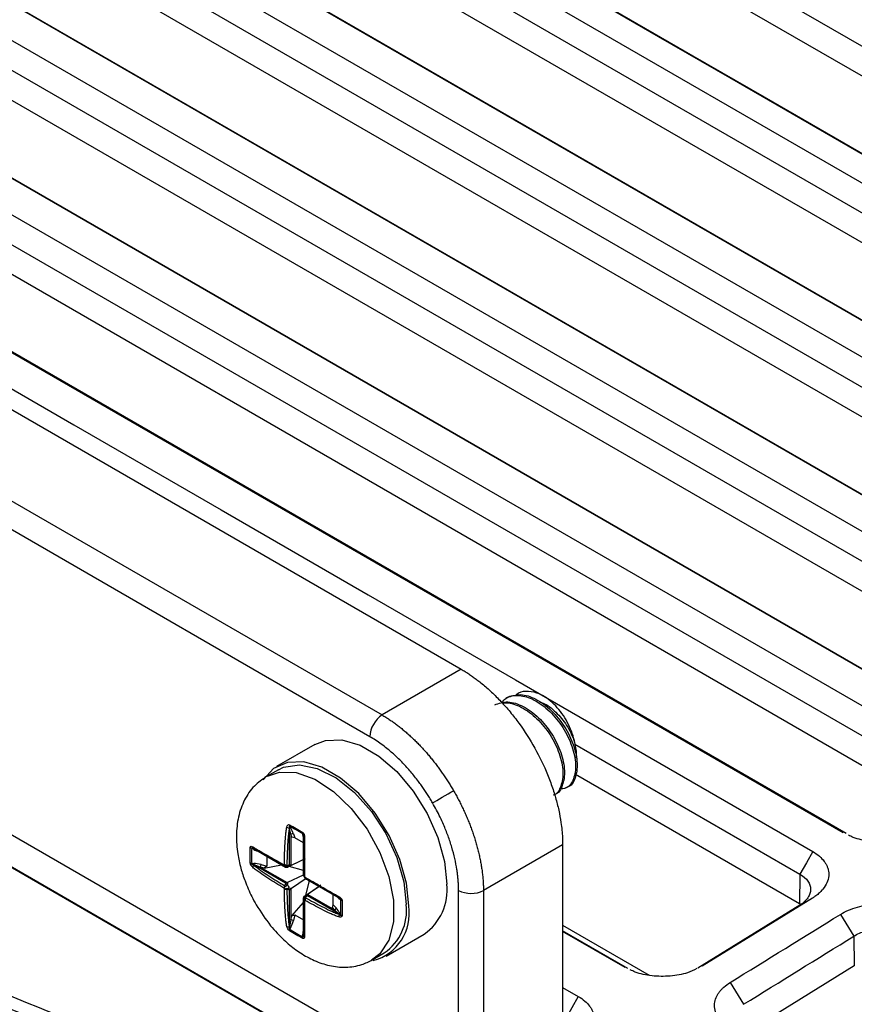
# Model space of a CAD drawing. Header units: millimetres. Extents: x -1111 to 1147, y -743 to 1146.
# Tile 199 of 203: x 942 to 988, y 1015 to 1070. Entities that reach past the tile are written whole.
import ezdxf

# ---------------------------------------------------------------- set-up
doc = ezdxf.new("R2010")
doc.units = ezdxf.units.MM

msp = doc.modelspace()

# ---------------------------------------------------------------- linework, layer by layer
at = {"color": 7, "linetype": 'Continuous', "lineweight": 25}
for p, q in [((1032.455, 1041.257), (950.429, 1088.61)), ((950.467, 1082.635), (1018.349, 1043.448)), ((1017.63, 1042.188), (949.748, 1081.375)), ((1017.605, 1040.537), (949.723, 1079.725)), ((1011.912, 1039.473), (944.029, 1078.66)), ((944.748, 1078.288), (1012.066, 1039.426)), ((942.335, 1077.614), (1010.217, 1038.427)), ((1009.498, 1037.167), (941.616, 1076.354)), ((1009.473, 1035.516), (941.591, 1074.704)), ((1003.78, 1034.452), (935.898, 1073.639)), ((936.617, 1073.266), (1003.934, 1034.405)), ((934.203, 1072.593), (1002.085, 1033.405)), ((1001.366, 1032.146), (933.484, 1071.333)), ((1001.342, 1030.495), (933.459, 1069.683)), ((995.648, 1029.431), (927.766, 1068.618)), ((928.485, 1068.245), (995.802, 1029.384)), ((926.071, 1067.572), (993.954, 1028.384)), ((908.297, 1066.965), (966.217, 1033.529)), ((925.352, 1066.312), (993.235, 1027.125)), ((993.21, 1025.474), (925.328, 1064.662)), ((904.178, 1064.244), (961.8, 1030.979)), ((987.517, 1024.41), (919.634, 1063.597)), ((961.118, 1029.769), (903.496, 1063.034)), ((987.671, 1024.363), (920.353, 1063.224)), ((963.475, 1009.565), (895.593, 1048.752)), ((898.549, 1048.893), (966.065, 1009.918)), ((963.629, 1009.518), (896.312, 1048.379)), ((966.217, 1033.529), (961.8, 1030.979)), ((968.406, 1031.742), (968.504, 1031.686)), ((968.79, 1031.954), (968.701, 1031.903)), ((958.041, 1029.328), (955.919, 1028.104)), ((972.549, 1029.35), (985.103, 1022.103)), ((956.019, 1027.93), (955.356, 1027.548)), ((985.078, 1020.453), (972.587, 1027.664)), ((972.055, 1026.911), (972.196, 1026.992)), ((956.643, 1024.657), (956.636, 1024.67)), ((956.643, 1022.623), (956.643, 1024.657)), ((956.714, 1024.329), (956.643, 1024.657)), ((956.648, 1024.771), (956.71, 1024.664)), ((956.714, 1024.329), (956.714, 1022.602)), ((956.77, 1024.168), (956.714, 1024.329)), ((956.852, 1024.353), (956.93, 1024.127)), ((957.38, 1024.278), (957.38, 1024.349)), ((956.93, 1024.127), (956.77, 1024.168)), ((957.413, 1023.848), (956.93, 1024.127)), ((957.442, 1023.909), (957.413, 1024.213)), ((971.87, 1023.737), (967.454, 1021.187)), ((971.87, 1023.737), (971.87, 1012.281)), ((954.654, 1023.477), (954.531, 1023.548)), ((954.646, 1023.52), (954.66, 1023.512)), ((954.66, 1023.512), (956.421, 1022.495)), ((955.009, 1023.344), (954.66, 1023.512)), ((954.531, 1022.703), (954.654, 1022.704)), ((955.053, 1022.637), (955.367, 1022.546)), ((955.367, 1023.104), (955.367, 1022.546)), ((957.413, 1022.918), (956.539, 1022.493)), ((956.742, 1022.61), (957.521, 1022.983)), ((954.66, 1022.623), (954.646, 1022.623)), ((956.421, 1021.606), (954.66, 1022.623)), ((955.009, 1022.503), (954.66, 1022.623)), ((955.009, 1022.503), (956.504, 1021.64)), ((955.233, 1022.439), (955.009, 1022.503)), ((955.233, 1022.439), (956.196, 1022.625)), ((955.367, 1022.546), (955.233, 1022.439)), ((956.59, 1022.55), (956.609, 1022.561)), ((957.413, 1022.305), (956.621, 1022.533)), ((985.103, 1022.103), (985.078, 1020.453)), ((956.539, 1021.652), (957.409, 1022.075)), ((957.573, 1021.862), (956.742, 1021.301)), ((957.428, 1021.996), (957.485, 1021.897)), ((957.546, 1020.932), (957.744, 1021.731)), ((957.635, 1021.794), (959.397, 1020.777)), ((956.643, 1019.188), (956.643, 1021.222)), ((956.714, 1021.277), (956.714, 1019.55)), ((957.47, 1020.88), (958.276, 1021.425)), ((958.386, 1021.485), (957.673, 1020.997)), ((966.065, 1009.918), (966.065, 1021.201)), ((967.454, 1021.187), (967.454, 1009.904)), ((956.77, 1019.776), (957.413, 1020.517)), ((957.413, 1020.766), (957.413, 1020.777)), ((957.564, 1020.907), (957.545, 1020.896)), ((959.397, 1019.889), (957.635, 1020.906)), ((957.652, 1020.977), (959.148, 1020.114)), ((959.081, 1020.402), (959.081, 1020.96)), ((959.397, 1020.777), (959.148, 1020.955)), ((959.397, 1020.777), (959.404, 1020.773)), ((959.498, 1020.681), (959.436, 1020.717)), ((985.798, 1020.77), (979.646, 1016.971)), ((985.798, 1020.77), (985.103, 1020.383)), ((959.036, 1020.243), (959.081, 1020.402)), ((959.148, 1020.114), (959.036, 1020.243)), ((959.081, 1020.402), (959.237, 1020.221)), ((959.397, 1019.889), (959.148, 1020.114)), ((959.436, 1019.943), (959.498, 1019.836)), ((985.103, 1020.383), (979.401, 1016.863)), ((956.714, 1019.55), (956.643, 1019.188)), ((956.714, 1019.55), (956.77, 1019.776)), ((956.77, 1019.776), (956.93, 1019.838)), ((956.93, 1019.838), (956.852, 1019.522)), ((956.93, 1019.838), (957.413, 1019.56)), ((959.404, 1019.876), (959.397, 1019.889)), ((987.365, 1019.865), (988.109, 1018.648)), ((956.636, 1019.175), (956.643, 1019.188)), ((956.71, 1019.143), (956.648, 1019.036)), ((957.413, 1018.743), (957.442, 1019.129)), ((971.87, 1019.26), (976.703, 1016.47)), ((975.508, 1016.853), (971.87, 1018.953)), ((975.354, 1016.9), (971.87, 1018.911)), ((957.38, 1018.613), (957.38, 1018.756)), ((962.019, 1017.538), (964.14, 1018.763)), ((988.109, 1018.648), (988.134, 1016.999)), ((961.256, 1017.328), (961.919, 1017.711)), ((988.134, 1016.999), (982.167, 1013.315)), ((981.213, 1016.066), (981.957, 1014.849)), ((971.87, 1015.789), (972.741, 1015.286))]:
    msp.add_line(p, q, dxfattribs=at)
at = {"color": 7, "linetype": 'Continuous', "lineweight": 25, "flags": 128}
for points in [[(1032.505, 1042.894), (1030.453, 1044.078), (1022.246, 1048.816), (1018.143, 1051.185), (1014.04, 1053.553), (1009.936, 1055.922), (1001.729, 1060.66), (997.626, 1063.029), (993.523, 1065.398), (989.419, 1067.766), (981.212, 1072.504), (977.109, 1074.873), (973.006, 1077.242), (968.902, 1079.611), (952.488, 1089.086), (950.429, 1090.275)], [(1026.785, 1040.18), (1024.802, 1041.324), (1016.872, 1045.902), (1012.907, 1048.191), (1008.942, 1050.48), (1004.976, 1052.77), (997.046, 1057.348), (993.081, 1059.637), (989.116, 1061.926), (981.185, 1066.504), (977.22, 1068.793), (973.255, 1071.082), (965.325, 1075.66), (961.359, 1077.949), (957.394, 1080.238), (953.429, 1082.527), (944.713, 1087.559)], [(945.432, 1087.186), (947.414, 1086.042), (955.345, 1081.464), (959.31, 1079.175), (963.275, 1076.885), (967.24, 1074.596), (975.171, 1070.018), (979.136, 1067.729), (983.101, 1065.44), (991.031, 1060.862), (994.996, 1058.573), (998.962, 1056.284), (1006.892, 1051.706), (1010.857, 1049.417), (1014.822, 1047.128), (1018.788, 1044.839), (1027.125, 1040.026)], [(917.94, 1062.551), (919.992, 1061.366), (928.199, 1056.628), (936.407, 1051.89), (944.615, 1047.152), (952.822, 1042.414), (961.03, 1037.676), (969.237, 1032.937), (985.822, 1023.363)], [(958.041, 1029.328), (958.64, 1029.559), (959.561, 1029.586), (960.571, 1029.29), (961.61, 1028.69), (962.62, 1027.82), (963.541, 1026.73), (964.319, 1025.485), (964.91, 1024.155), (965.279, 1022.82), (965.404, 1021.555)], [(963.283, 1020.331), (963.157, 1021.595), (962.788, 1022.931), (962.198, 1024.26), (961.419, 1025.505), (960.499, 1026.595), (959.489, 1027.465), (958.449, 1028.066), (957.44, 1028.361), (956.519, 1028.335), (955.741, 1027.988), (955.167, 1027.368)], [(956.019, 1027.93), (956.31, 1028.068), (957.193, 1028.205), (958.187, 1028.004), (959.231, 1027.478), (960.258, 1026.658), (961.205, 1025.598), (962.01, 1024.363), (962.625, 1023.031), (963.01, 1021.686), (963.141, 1020.412)], [(964.616, 1026.077), (964.723, 1026.139), (964.852, 1026.214), (964.998, 1026.298), (965.156, 1026.389), (965.319, 1026.483), (965.483, 1026.578), (965.641, 1026.669), (965.788, 1026.754)], [(985.822, 1023.363), (985.462, 1022.733), (985.103, 1022.103)], [(956.584, 1022.6), (956.59, 1022.591), (956.595, 1022.583), (956.601, 1022.576), (956.606, 1022.571), (956.611, 1022.567), (956.615, 1022.565), (956.619, 1022.565), (956.623, 1022.566)], [(957.575, 1020.916), (957.573, 1020.914), (957.571, 1020.91), (957.571, 1020.905), (957.571, 1020.899), (957.573, 1020.892), (957.576, 1020.884), (957.58, 1020.875), (957.585, 1020.865)], [(972.741, 1015.286), (972.381, 1014.656), (972.022, 1014.026)]]:
    msp.add_lwpolyline(points, dxfattribs=at)
at = {"color": 250, "linetype": 'Continuous', "lineweight": 25, "flags": 128}
msp.add_lwpolyline([(955.403, 1027.574), (956.071, 1027.796), (957.017, 1027.764), (958.044, 1027.397), (959.088, 1026.719), (960.082, 1025.772), (960.965, 1024.615), (961.681, 1023.321), (962.185, 1021.972), (962.445, 1020.652), (962.445, 1019.445), (962.185, 1018.425), (961.681, 1017.658), (961.209, 1017.302)], dxfattribs=at)
at = {"color": 7, "linetype": 'Continuous', "lineweight": 25}
for centre, radius, start, end in [((962.661, 1029.697), 1.544, 123.85, 177.3048), ((956.813, 1024.83), 0.175, 171.6764, 199.7727), ((956.688, 1024.984), 0.319, 232.0336, 260.5964), ((956.687, 1024.56), 0.106, 77.4006, 114.3348), ((956.8, 1024.242), 0.122, 64.952, 134.6506), ((957.543, 1024.389), 0.167, 166.3902, 193.9573), ((957.33, 1024.212), 0.0827, 0.9861, 53.0389), ((957.49, 1024.243), 0.0804, 195.8214, 261.1747), ((954.595, 1023.75), 0.211, 227.9341, 252.3799), ((954.718, 1023.633), 0.134, 181.0097, 237.3502), ((954.62, 1023.5), 0.0418, 326.2141, 16.2776), ((954.571, 1022.895), 0.196, 233.1548, 258.263), ((954.481, 1022.652), 0.182, 350.9783, 16.6656), ((954.824, 1022.639), 0.23, 323.6644, 359.3261), ((956.525, 1022.303), 0.387, 116.7232, 123.2876), ((954.83, 1022.456), 0.248, 137.7495, 171.6172), ((956.398, 1022.561), 0.0452, 242.5938, 291.1424), ((956.461, 1022.586), 0.0986, 240.1369, 301.3098), ((956.356, 1022.637), 0.145, 325.375, 340.2005), ((956.416, 1021.184), 0.359, 74.4766, 90.6674), ((955.752, 1020.963), 2.01, 28.9054, 31.0946), ((962.466, 1021.202), 2.959, 304.455, 6.8571), ((958.072, 1022.303), 2.01, 208.9054, 211.0946), ((956.751, 1021.757), 0.479, 218.6625, 225.3068), ((956.939, 1021.431), 0.479, 194.6933, 201.3384), ((957.999, 1022.261), 1.657, 206.1673, 213.8327), ((956.274, 1021.428), 0.36, 329.336, 345.5204), ((966.773, 1022.574), 1.545, 242.6993, 296.146), ((957.512, 1020.766), 0.0986, 118.6911, 179.864), ((957.458, 1020.724), 0.0452, 128.8658, 177.4133), ((957.299, 1020.963), 0.387, 296.7232, 303.2876), ((957.504, 1020.65), 0.145, 79.8019, 94.6376), ((959.461, 1020.829), 0.0804, 158.8336, 224.1778), ((959.354, 1020.707), 0.0827, 6.9626, 59.012), ((959.614, 1020.802), 0.167, 226.0458, 253.6131), ((959.115, 1020.232), 0.122, 285.3471, 355.0524), ((959.335, 1019.975), 0.106, 305.6673, 342.6066), ((960.6, 1019.907), 2.716, 285.0864, 8.9663), ((960.322, 1020.061), 2.841, 304.2034, 7.1087), ((956.739, 1019.321), 0.23, 60.6779, 96.3304), ((959.702, 1019.764), 0.319, 159.4033, 187.9686), ((959.631, 1019.949), 0.175, 220.2291, 248.3263), ((956.584, 1019.418), 0.248, 248.3877, 282.2518), ((956.835, 1018.974), 0.196, 161.7398, 186.8486), ((956.578, 1019.018), 0.182, 43.3358, 69.021), ((957.587, 1018.568), 0.211, 167.6222, 192.0683), ((957.383, 1018.714), 0.0418, 43.7351, 93.7928), ((957.547, 1018.733), 0.134, 182.6471, 238.9931)]:
    msp.add_arc(centre, radius, start, end, dxfattribs=at)
at = {"color": 250, "linetype": 'Continuous', "lineweight": 25}
for centre, start, end in [((956.725, 1022.261), 115.0453, 131.4529), ((957.362, 1021.157), 288.5577, 304.9499)]:
    msp.add_arc(centre, 0.322, start, end, dxfattribs=at)
at = {"color": 7, "linetype": 'Continuous', "lineweight": 25}
for centre, major_axis, ratio, start_param, end_param in [((956.71, 1024.435), (-0.176, 0.413), 0.228093, 4.416905, 5.202303), ((957.58, 1023.933), (-0.176, 0.413), 0.228093, 0.489914, 0.915011), ((955.053, 1023.478), (0.562, -0.175), 0.265667, 4.009639, 4.451552), ((955.053, 1022.473), (0.562, -0.175), 0.265667, 1.653445, 2.438843), ((957.413, 1021.923), (1.017, -0.587), 0.00007, 3.314681, 3.364543), ((957.412, 1021.922), (1.439, 0), 0.575968, 2.13451, 2.184373), ((957.413, 1021.922), (0.72, 1.247), 0.575921, 2.134551, 2.184413), ((957.413, 1021.923), (1.017, -0.587), 0.00007, 1.350378, 1.400241), ((957.412, 1021.922), (1.439, 0), 0.575968, 4.098813, 4.148675), ((957.413, 1021.922), (0.72, 1.247), 0.575921, 4.098853, 4.148716), ((959.237, 1021.062), (-0.269, 0.359), 0.228129, 2.209871, 2.651751), ((959.237, 1020.058), (-0.269, 0.359), 0.228129, 4.222547, 5.007945), ((956.71, 1019.603), (0.129, 0.575), 0.265637, 3.844357, 4.629755), ((957.58, 1019.101), (0.129, 0.575), 0.265637, 1.831869, 2.273561)]:
    msp.add_ellipse(centre, major_axis=major_axis, ratio=ratio, start_param=start_param, end_param=end_param, dxfattribs=at)
for points, knots in [([(879.171, 1070.4), (880.835, 1066.008), (883.004, 1061.749), (888.309, 1053.488), (891.445, 1049.486), (895.983, 1044.647), (896.921, 1043.687), (898.861, 1041.784), (899.864, 1040.84), (902.947, 1038.051), (905.104, 1036.247), (911.871, 1031), (916.777, 1027.719), (924.726, 1023.124), (927.474, 1021.646), (931.747, 1019.513), (933.197, 1018.816), (936.148, 1017.45), (937.644, 1016.783), (945.196, 1013.543), (951.497, 1011.234), (964.611, 1007.179), (971.424, 1005.433), (980.265, 1003.604), (982.051, 1003.256), (985.644, 1002.598), (987.45, 1002.289), (992.894, 1001.419), (996.561, 1000.917), (1000.266, 1000.494)], [0, 0, 0, 0, 0.125, 0.125, 0.25, 0.25, 0.28125, 0.28125, 0.3125, 0.3125, 0.375, 0.375, 0.5, 0.5, 0.5625, 0.5625, 0.59375, 0.59375, 0.625, 0.625, 0.75, 0.75, 0.875, 0.875, 0.90625, 0.90625, 0.9375, 0.9375, 1, 1, 1, 1]), ([(966.217, 1033.529), (966.286, 1033.488), (966.424, 1033.407), (966.63, 1033.274), (966.836, 1033.133), (967.042, 1032.984), (967.358, 1032.741), (967.782, 1032.381), (968.309, 1031.87), (968.822, 1031.303), (969.487, 1030.471), (970.243, 1029.326), (970.857, 1028.099), (971.245, 1027.107), (971.479, 1026.379), (971.658, 1025.667), (971.769, 1025.062), (971.831, 1024.555), (971.864, 1024.139), (971.868, 1023.871), (971.87, 1023.737)], [0, 0, 0, 0, 0.023349, 0.046653, 0.069944, 0.093253, 0.116611, 0.178362, 0.240149, 0.304458, 0.368805, 0.500006, 0.631206, 0.695511, 0.759863, 0.821607, 0.883401, 0.922279, 0.961097, 1, 1, 1, 1]), ([(968.504, 1031.686), (968.566, 1031.765), (968.772, 1032.029), (969.359, 1032.112), (969.93, 1031.983), (970.534, 1031.687), (971.168, 1031.223), (971.917, 1030.295), (972.433, 1029.234), (972.644, 1028.198), (972.516, 1027.373), (972.168, 1026.879), (971.81, 1026.856), (971.679, 1026.848)], [0, 0, 0, 0, 0.043587, 0.146108, 0.249208, 0.266656, 0.378038, 0.489419, 0.600801, 0.712182, 0.823564, 0.934945, 1, 1, 1, 1]), ([(968.79, 1031.954), (969.023, 1032.037), (969.49, 1032.202), (970.381, 1031.915), (971.254, 1031.275), (972.006, 1030.346), (972.52, 1029.287), (972.735, 1028.244), (972.594, 1027.444), (972.358, 1026.998), (972.143, 1026.962), (972.143, 1026.962)], [0, 0, 0, 0, 0.124974, 0.249974, 0.374974, 0.499974, 0.624974, 0.749974, 0.874974, 0.999974, 1, 1, 1, 1]), ([(971.482, 1031.485), (971.345, 1031.616), (971.01, 1031.939), (970.42, 1032.249), (969.807, 1032.326), (969.395, 1032.244), (969.257, 1032.072), (969.24, 1032.052)], [0, 0, 0, 0, 0.176703, 0.434894, 0.695268, 0.963764, 1, 1, 1, 1]), ([(968.083, 1031.546), (968.316, 1031.629), (968.783, 1031.794), (969.674, 1031.507), (970.547, 1030.867), (971.299, 1029.938), (971.813, 1028.879), (972.028, 1027.836), (971.887, 1027.035), (971.651, 1026.59), (971.436, 1026.554), (971.436, 1026.554)], [0, 0, 0, 0, 0.124974, 0.249974, 0.374974, 0.499974, 0.624974, 0.749974, 0.874974, 0.999974, 1, 1, 1, 1]), ([(968.51, 1031.62), (968.56, 1031.634), (968.829, 1031.713), (969.225, 1031.572), (969.826, 1031.281), (970.461, 1030.814), (971.21, 1029.887), (971.725, 1028.827), (971.94, 1027.785), (971.799, 1026.984), (971.562, 1026.539), (971.347, 1026.503), (971.347, 1026.503)], [0, 0, 0, 0, 0.028597, 0.155554, 0.17704, 0.314195, 0.451351, 0.588506, 0.725661, 0.862817, 0.999972, 1, 1, 1, 1]), ([(970.596, 1031.696), (970.656, 1031.681), (970.951, 1031.607), (971.501, 1031.155), (972.136, 1030.419), (972.388, 1029.842), (972.514, 1029.554)], [0, 0, 0, 0, 0.077973, 0.385315, 0.692658, 1, 1, 1, 1]), ([(972.514, 1029.554), (972.477, 1029.725), (972.426, 1029.896), (972.296, 1030.24), (972.217, 1030.413), (972.038, 1030.744), (971.938, 1030.904), (971.719, 1031.211), (971.604, 1031.353), (971.482, 1031.485)], [0, 0, 0, 0, 0.25, 0.25, 0.5, 0.5, 0.75, 0.75, 1, 1, 1, 1]), ([(961.8, 1030.979), (961.868, 1030.939), (962.002, 1030.859), (962.203, 1030.729), (962.403, 1030.592), (962.601, 1030.448), (962.797, 1030.297), (962.992, 1030.14), (963.183, 1029.976), (963.373, 1029.806), (963.559, 1029.631), (963.743, 1029.451), (963.923, 1029.265), (964.1, 1029.075), (964.274, 1028.88), (964.444, 1028.681), (964.61, 1028.479), (964.772, 1028.272), (964.931, 1028.063), (965.085, 1027.851), (965.234, 1027.636), (965.38, 1027.418), (965.521, 1027.199), (965.657, 1026.977), (965.744, 1026.828), (965.788, 1026.754)], [0, 0, 0, 0, 0.045766, 0.091323, 0.136671, 0.181812, 0.226744, 0.271468, 0.315984, 0.360292, 0.404392, 0.448284, 0.491968, 0.535445, 0.578714, 0.621775, 0.664629, 0.707276, 0.749715, 0.791947, 0.833971, 0.875789, 0.917399, 0.958803, 1, 1, 1, 1]), ([(964.616, 1026.077), (964.57, 1026.156), (964.478, 1026.312), (964.335, 1026.543), (964.186, 1026.769), (964.033, 1026.992), (963.794, 1027.323), (963.458, 1027.75), (963.014, 1028.248), (962.552, 1028.706), (962.13, 1029.071), (961.758, 1029.356), (961.439, 1029.577), (961.225, 1029.705), (961.118, 1029.769)], [0, 0, 0, 0, 0.049572, 0.099041, 0.148479, 0.197964, 0.24757, 0.373698, 0.499933, 0.626081, 0.752339, 0.834923, 0.91736, 1, 1, 1, 1]), ([(972.619, 1028.565), (972.631, 1028.638), (972.678, 1028.924), (972.584, 1029.285), (972.514, 1029.554)], [0, 0, 0, 0, 0.253843, 1, 1, 1, 1]), ([(955.356, 1027.548), (955.119, 1027.382), (954.622, 1027.035), (954.092, 1026.251), (953.758, 1025.307), (953.648, 1024.287), (953.72, 1023.324), (953.904, 1022.468), (954.164, 1021.666), (954.46, 1020.981), (954.698, 1020.552), (954.781, 1020.403)], [0, 0, 0, 0, 0.118967, 0.249612, 0.385398, 0.518489, 0.646871, 0.745004, 0.832809, 0.941722, 1, 1, 1, 1]), ([(965.788, 1026.754), (965.834, 1026.672), (965.928, 1026.507), (966.063, 1026.256), (966.193, 1026.002), (966.318, 1025.744), (966.438, 1025.483), (966.552, 1025.219), (966.661, 1024.953), (966.764, 1024.685), (966.86, 1024.415), (966.95, 1024.144), (967.034, 1023.871), (967.111, 1023.599), (967.18, 1023.326), (967.242, 1023.053), (967.297, 1022.781), (967.344, 1022.51), (967.382, 1022.24), (967.413, 1021.973), (967.436, 1021.707), (967.45, 1021.445), (967.452, 1021.273), (967.454, 1021.187)], [0, 0, 0, 0, 0.045131, 0.090511, 0.136138, 0.182014, 0.228138, 0.274511, 0.321133, 0.368003, 0.415122, 0.46249, 0.510107, 0.557974, 0.60609, 0.654455, 0.703069, 0.751933, 0.801047, 0.85041, 0.900024, 0.949887, 1, 1, 1, 1]), ([(966.065, 1021.201), (966.064, 1021.276), (966.062, 1021.425), (966.051, 1021.654), (966.032, 1021.885), (966.006, 1022.121), (965.955, 1022.482), (965.861, 1022.975), (965.696, 1023.604), (965.486, 1024.238), (965.262, 1024.797), (965.041, 1025.278), (964.839, 1025.682), (964.69, 1025.946), (964.616, 1026.077)], [0, 0, 0, 0, 0.049601, 0.099096, 0.148558, 0.198064, 0.247688, 0.373848, 0.500094, 0.626231, 0.752457, 0.835009, 0.917407, 1, 1, 1, 1]), ([(956.492, 1024.733), (956.503, 1024.774), (956.518, 1024.813), (956.568, 1024.866), (956.604, 1024.875), (956.64, 1024.856)], [0, 0, 0, 0, 0.5, 0.5, 1, 1, 1, 1]), ([(956.351, 1022.649), (956.356, 1022.997), (956.365, 1023.344), (956.392, 1023.865), (956.403, 1024.039), (956.427, 1024.299), (956.436, 1024.386), (956.458, 1024.559), (956.471, 1024.647), (956.492, 1024.733)], [0, 0, 0, 0, 0.5, 0.5, 0.75, 0.75, 0.875, 0.875, 1, 1, 1, 1]), ([(956.636, 1024.67), (956.614, 1024.585), (956.6, 1024.498), (956.578, 1024.325), (956.568, 1024.238), (956.545, 1023.978), (956.534, 1023.805), (956.507, 1023.283), (956.498, 1022.936), (956.493, 1022.588)], [0, 0, 0, 0, 0.125, 0.125, 0.25, 0.25, 0.5, 0.5, 1, 1, 1, 1]), ([(956.648, 1024.771), (956.646, 1024.773), (956.644, 1024.774), (956.642, 1024.775), (956.641, 1024.776), (956.639, 1024.777), (956.638, 1024.777), (956.636, 1024.777), (956.635, 1024.777), (956.633, 1024.777), (956.632, 1024.777), (956.631, 1024.776), (956.63, 1024.775), (956.628, 1024.773), (956.627, 1024.77), (956.626, 1024.767), (956.624, 1024.759), (956.624, 1024.748), (956.625, 1024.737), (956.626, 1024.715), (956.631, 1024.693), (956.636, 1024.67)], [0, 0, 0, 0, 0.0000080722, 0.0000080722, 0.0000080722, 0.0000144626, 0.0000144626, 0.0000144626, 0.0000208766, 0.0000208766, 0.0000208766, 0.0000289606, 0.0000289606, 0.0000289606, 0.0000429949, 0.0000429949, 0.0000429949, 0.0000864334, 0.0000864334, 0.0000864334, 0.0001732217, 0.0001732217, 0.0001732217, 0.0001732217]), ([(957.38, 1024.429), (957.417, 1024.406), (957.446, 1024.359), (957.475, 1024.261), (957.479, 1024.211), (957.478, 1024.164)], [0, 0, 0, 0, 0.5, 0.5, 1, 1, 1, 1]), ([(957.413, 1024.221), (957.413, 1024.234), (957.413, 1024.247), (957.412, 1024.261), (957.411, 1024.27), (957.411, 1024.278), (957.409, 1024.287), (957.408, 1024.295), (957.407, 1024.304), (957.404, 1024.313), (957.403, 1024.316), (957.402, 1024.32), (957.401, 1024.324), (957.399, 1024.327), (957.398, 1024.331), (957.396, 1024.335), (957.394, 1024.337), (957.393, 1024.339), (957.392, 1024.34), (957.39, 1024.342), (957.389, 1024.344), (957.388, 1024.345), (957.386, 1024.346), (957.385, 1024.347), (957.384, 1024.348), (957.382, 1024.348), (957.381, 1024.349), (957.38, 1024.349)], [0, 0, 0, 0, 0.0000559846, 0.0000559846, 0.0000559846, 0.0000899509, 0.0000899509, 0.0000899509, 0.0001215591, 0.0001215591, 0.0001215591, 0.0001341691, 0.0001341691, 0.0001341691, 0.0001469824, 0.0001469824, 0.0001469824, 0.00015357, 0.00015357, 0.00015357, 0.0001602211, 0.0001602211, 0.0001602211, 0.0001662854, 0.0001662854, 0.0001662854, 0.000171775, 0.000171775, 0.000171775, 0.000171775]), ([(991.509, 1024.348), (991.342, 1024.266), (990.912, 1024.053), (990.023, 1023.902), (989.008, 1023.915), (988.24, 1024.069), (987.893, 1024.236), (987.806, 1024.278)], [0, 0, 0, 0, 0.158557, 0.40871, 0.661149, 0.915241, 1, 1, 1, 1]), ([(957.413, 1022.057), (957.413, 1022.407), (957.413, 1022.76), (957.413, 1023.297), (957.413, 1023.477), (957.413, 1023.751), (957.413, 1023.843), (957.413, 1024.029), (957.413, 1024.123), (957.413, 1024.221)], [0, 0, 0, 0, 0.5, 0.5, 0.75, 0.75, 0.875, 0.875, 1, 1, 1, 1]), ([(957.478, 1024.164), (957.477, 1024.066), (957.475, 1023.972), (957.474, 1023.787), (957.474, 1023.695), (957.474, 1023.421), (957.473, 1023.241), (957.473, 1022.705), (957.473, 1022.352), (957.473, 1022.001)], [0, 0, 0, 0, 0.125, 0.125, 0.25, 0.25, 0.5, 0.5, 1, 1, 1, 1]), ([(954.453, 1023.593), (954.456, 1023.635), (954.475, 1023.657), (954.525, 1023.662), (954.554, 1023.649), (954.584, 1023.631)], [0, 0, 0, 0, 0.5, 0.5, 1, 1, 1, 1]), ([(954.646, 1023.52), (954.631, 1023.529), (954.616, 1023.537), (954.602, 1023.544), (954.593, 1023.549), (954.584, 1023.553), (954.575, 1023.557), (954.567, 1023.56), (954.559, 1023.563), (954.551, 1023.565), (954.548, 1023.565), (954.544, 1023.566), (954.542, 1023.566), (954.539, 1023.566), (954.536, 1023.566), (954.533, 1023.565), (954.532, 1023.564), (954.531, 1023.563), (954.53, 1023.562), (954.53, 1023.561), (954.529, 1023.559), (954.529, 1023.558), (954.529, 1023.556), (954.529, 1023.555), (954.53, 1023.553), (954.53, 1023.552), (954.53, 1023.55), (954.531, 1023.548)], [0, 0, 0, 0, 0.0000559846, 0.0000559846, 0.0000559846, 0.0000899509, 0.0000899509, 0.0000899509, 0.0001215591, 0.0001215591, 0.0001215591, 0.0001341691, 0.0001341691, 0.0001341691, 0.0001469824, 0.0001469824, 0.0001469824, 0.00015357, 0.00015357, 0.00015357, 0.0001602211, 0.0001602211, 0.0001602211, 0.0001662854, 0.0001662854, 0.0001662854, 0.000171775, 0.000171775, 0.000171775, 0.000171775]), ([(954.584, 1023.631), (954.646, 1023.593), (954.714, 1023.552), (954.852, 1023.472), (954.923, 1023.431), (955.136, 1023.307), (955.28, 1023.224), (955.718, 1022.971), (956.014, 1022.799), (956.313, 1022.627)], [0, 0, 0, 0, 0.125, 0.125, 0.25, 0.25, 0.5, 0.5, 1, 1, 1, 1]), ([(956.377, 1022.521), (956.078, 1022.693), (955.781, 1022.864), (955.344, 1023.117), (955.199, 1023.201), (954.985, 1023.324), (954.915, 1023.365), (954.776, 1023.445), (954.708, 1023.484), (954.646, 1023.52)], [0, 0, 0, 0, 0.5, 0.5, 0.75, 0.75, 0.875, 0.875, 1, 1, 1, 1]), ([(985.822, 1023.363), (985.956, 1023.286), (986.198, 1023.116), (986.404, 1022.897), (986.527, 1022.718), (986.585, 1022.615), (986.641, 1022.485), (986.702, 1022.291), (986.724, 1021.995), (986.63, 1021.627), (986.443, 1021.326), (986.261, 1021.128), (986.111, 1020.991), (985.968, 1020.88), (985.847, 1020.8), (985.798, 1020.77)], [2, 2, 2, 2, 2.391998, 2.782205, 2.878078, 3.067868, 3.161907, 3.348521, 3.752116, 4.187216, 4.624078, 4.844967, 4.956327, 5.181294, 5.323885, 5.323885, 5.323885, 5.323885]), ([(954.584, 1022.492), (954.554, 1022.522), (954.525, 1022.557), (954.475, 1022.643), (954.456, 1022.695), (954.453, 1022.739)], [0, 0, 0, 0, 0.5, 0.5, 1, 1, 1, 1]), ([(954.531, 1022.703), (954.53, 1022.702), (954.529, 1022.7), (954.529, 1022.697), (954.529, 1022.696), (954.529, 1022.694), (954.53, 1022.692), (954.53, 1022.69), (954.531, 1022.688), (954.531, 1022.686), (954.533, 1022.683), (954.534, 1022.681), (954.536, 1022.679), (954.539, 1022.675), (954.542, 1022.672), (954.545, 1022.669), (954.556, 1022.66), (954.567, 1022.654), (954.578, 1022.649), (954.6, 1022.638), (954.623, 1022.63), (954.646, 1022.623)], [0, 0, 0, 0, 0.0000080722, 0.0000080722, 0.0000080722, 0.0000144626, 0.0000144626, 0.0000144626, 0.0000208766, 0.0000208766, 0.0000208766, 0.0000289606, 0.0000289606, 0.0000289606, 0.0000429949, 0.0000429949, 0.0000429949, 0.0000864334, 0.0000864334, 0.0000864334, 0.0001732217, 0.0001732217, 0.0001732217, 0.0001732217]), ([(956.313, 1021.331), (956.014, 1021.509), (955.718, 1021.691), (955.28, 1021.974), (955.136, 1022.071), (954.923, 1022.221), (954.852, 1022.272), (954.714, 1022.378), (954.646, 1022.432), (954.584, 1022.492)], [0, 0, 0, 0, 0.5, 0.5, 0.75, 0.75, 0.875, 0.875, 1, 1, 1, 1]), ([(954.646, 1022.623), (954.708, 1022.561), (954.776, 1022.506), (954.915, 1022.4), (954.985, 1022.349), (955.199, 1022.198), (955.344, 1022.102), (955.781, 1021.818), (956.078, 1021.636), (956.377, 1021.458)], [0, 0, 0, 0, 0.125, 0.125, 0.25, 0.25, 0.5, 0.5, 1, 1, 1, 1]), ([(956.411, 1022.501), (956.411, 1022.501), (956.41, 1022.502), (956.409, 1022.502), (956.406, 1022.504), (956.401, 1022.507), (956.395, 1022.51), (956.39, 1022.513), (956.384, 1022.516), (956.377, 1022.521)], [0, 0, 0, 0, 0.00001656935, 0.00001656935, 0.00001656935, 0.0000626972, 0.0000626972, 0.0000626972, 0.00009432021, 0.00009432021, 0.00009432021, 0.00009432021]), ([(956.504, 1022.481), (956.491, 1022.478), (956.477, 1022.478), (956.464, 1022.48), (956.45, 1022.482), (956.436, 1022.487), (956.423, 1022.494), (956.423, 1022.494), (956.422, 1022.495), (956.421, 1022.495)], [0, 0, 0, 0, 0.00004221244, 0.00004221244, 0.00004221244, 0.00008891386, 0.00008891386, 0.00008891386, 0.00009100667, 0.00009100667, 0.00009100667, 0.00009100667]), ([(956.493, 1022.588), (956.503, 1022.585), (956.514, 1022.585), (956.524, 1022.585), (956.54, 1022.586), (956.554, 1022.59), (956.569, 1022.595), (956.574, 1022.596), (956.579, 1022.598), (956.584, 1022.6)], [0, 0, 0, 0, 0.00003129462, 0.00003129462, 0.00003129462, 0.00007694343, 0.00007694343, 0.00007694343, 0.00009334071, 0.00009334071, 0.00009334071, 0.00009334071]), ([(956.714, 1022.602), (956.707, 1022.602), (956.698, 1022.603), (956.689, 1022.605), (956.678, 1022.608), (956.667, 1022.612), (956.656, 1022.617), (956.652, 1022.619), (956.649, 1022.62), (956.645, 1022.622), (956.645, 1022.623), (956.644, 1022.623), (956.643, 1022.623)], [0, 0, 0, 0, 0.00003541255, 0.00003541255, 0.00003541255, 0.0000763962, 0.0000763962, 0.0000763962, 0.00008898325, 0.00008898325, 0.00008898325, 0.00009107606, 0.00009107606, 0.00009107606, 0.00009107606]), ([(985.103, 1022.103), (985.293, 1021.994), (985.441, 1021.865), (985.595, 1021.648), (985.634, 1021.574), (985.686, 1021.421), (985.699, 1021.341), (985.699, 1021.183), (985.686, 1021.104), (985.635, 1020.947), (985.595, 1020.869), (985.443, 1020.645), (985.293, 1020.504), (985.103, 1020.383)], [0, 0, 0, 0, 0.25, 0.25, 0.375, 0.375, 0.5, 0.5, 0.625, 0.625, 0.75, 0.75, 1, 1, 1, 1]), ([(956.377, 1021.458), (956.384, 1021.466), (956.39, 1021.475), (956.395, 1021.484), (956.401, 1021.498), (956.406, 1021.513), (956.409, 1021.527), (956.41, 1021.532), (956.411, 1021.538), (956.411, 1021.543)], [0, 0, 0, 0, 0.00003129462, 0.00003129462, 0.00003129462, 0.00007694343, 0.00007694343, 0.00007694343, 0.00009334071, 0.00009334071, 0.00009334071, 0.00009334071]), ([(956.504, 1021.64), (956.493, 1021.638), (956.482, 1021.634), (956.471, 1021.63), (956.458, 1021.626), (956.445, 1021.62), (956.434, 1021.613), (956.43, 1021.611), (956.427, 1021.609), (956.423, 1021.607), (956.423, 1021.607), (956.422, 1021.607), (956.421, 1021.606)], [0, 0, 0, 0, 0.00003541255, 0.00003541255, 0.00003541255, 0.0000763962, 0.0000763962, 0.0000763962, 0.00008898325, 0.00008898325, 0.00008898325, 0.00009107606, 0.00009107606, 0.00009107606, 0.00009107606]), ([(957.415, 1022.056), (957.415, 1022.048), (957.414, 1022.028), (957.424, 1022.01), (957.43, 1022)], [0, 0, 0, 0, 0.385859, 1, 1, 1, 1]), ([(957.488, 1021.899), (957.494, 1021.888), (957.505, 1021.87), (957.523, 1021.861), (957.53, 1021.857)], [0, 0, 0, 0, 0.604085, 1, 1, 1, 1]), ([(957.511, 1021.935), (957.815, 1021.76), (958.12, 1021.584), (958.585, 1021.316), (958.741, 1021.226), (958.978, 1021.09), (959.058, 1021.044), (959.219, 1020.952), (959.301, 1020.906), (959.386, 1020.858)], [0, 0, 0, 0, 0.5, 0.5, 0.75, 0.75, 0.875, 0.875, 1, 1, 1, 1]), ([(959.404, 1020.773), (959.319, 1020.823), (959.237, 1020.87), (959.076, 1020.963), (958.996, 1021.009), (958.759, 1021.146), (958.603, 1021.236), (958.138, 1021.504), (957.833, 1021.68), (957.529, 1021.856)], [0, 0, 0, 0, 0.125, 0.125, 0.25, 0.25, 0.5, 0.5, 1, 1, 1, 1]), ([(957.529, 1021.856), (957.532, 1021.854), (957.537, 1021.851), (957.543, 1021.848), (957.551, 1021.843), (957.562, 1021.837), (957.573, 1021.83), (957.577, 1021.828), (957.581, 1021.826), (957.585, 1021.823)], [0, 0, 0, 0, 0.00003129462, 0.00003129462, 0.00003129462, 0.00007694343, 0.00007694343, 0.00007694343, 0.00009334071, 0.00009334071, 0.00009334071, 0.00009334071]), ([(956.492, 1019.187), (956.471, 1019.272), (956.458, 1019.357), (956.436, 1019.53), (956.427, 1019.616), (956.403, 1019.876), (956.392, 1020.049), (956.365, 1020.57), (956.356, 1020.917), (956.351, 1021.265)], [0, 0, 0, 0, 0.125, 0.125, 0.25, 0.25, 0.5, 0.5, 1, 1, 1, 1]), ([(956.584, 1021.245), (956.579, 1021.247), (956.574, 1021.249), (956.569, 1021.25), (956.554, 1021.255), (956.54, 1021.259), (956.524, 1021.26), (956.514, 1021.26), (956.503, 1021.26), (956.493, 1021.257)], [0, 0, 0, 0, 0.00001656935, 0.00001656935, 0.00001656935, 0.0000626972, 0.0000626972, 0.0000626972, 0.00009432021, 0.00009432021, 0.00009432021, 0.00009432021]), ([(956.493, 1021.257), (956.498, 1020.909), (956.507, 1020.562), (956.534, 1020.04), (956.545, 1019.867), (956.568, 1019.607), (956.578, 1019.52), (956.6, 1019.347), (956.614, 1019.26), (956.636, 1019.175)], [0, 0, 0, 0, 0.5, 0.5, 0.75, 0.75, 0.875, 0.875, 1, 1, 1, 1]), ([(956.714, 1021.277), (956.705, 1021.267), (956.695, 1021.257), (956.684, 1021.248), (956.671, 1021.238), (956.658, 1021.23), (956.645, 1021.223), (956.645, 1021.222), (956.644, 1021.222), (956.643, 1021.222)], [0, 0, 0, 0, 0.00004221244, 0.00004221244, 0.00004221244, 0.00008891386, 0.00008891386, 0.00008891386, 0.00009100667, 0.00009100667, 0.00009100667, 0.00009100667]), ([(957.442, 1020.856), (957.435, 1020.848), (957.429, 1020.838), (957.424, 1020.828), (957.419, 1020.816), (957.415, 1020.804), (957.414, 1020.791), (957.413, 1020.787), (957.413, 1020.783), (957.413, 1020.779), (957.413, 1020.779), (957.413, 1020.778), (957.413, 1020.777)], [0, 0, 0, 0, 0.00003541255, 0.00003541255, 0.00003541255, 0.0000763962, 0.0000763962, 0.0000763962, 0.00008898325, 0.00008898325, 0.00008898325, 0.00009107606, 0.00009107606, 0.00009107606, 0.00009107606]), ([(957.413, 1020.726), (957.413, 1020.735), (957.413, 1020.741), (957.413, 1020.747), (957.413, 1020.754), (957.413, 1020.759), (957.413, 1020.763), (957.413, 1020.764), (957.413, 1020.765), (957.413, 1020.766)], [0, 0, 0, 0, 0.00003129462, 0.00003129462, 0.00003129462, 0.00007694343, 0.00007694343, 0.00007694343, 0.00009334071, 0.00009334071, 0.00009334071, 0.00009334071]), ([(957.413, 1018.727), (957.413, 1018.799), (957.413, 1018.877), (957.413, 1019.037), (957.413, 1019.119), (957.413, 1019.365), (957.413, 1019.533), (957.413, 1020.038), (957.413, 1020.381), (957.413, 1020.726)], [0, 0, 0, 0, 0.125, 0.125, 0.25, 0.25, 0.5, 0.5, 1, 1, 1, 1]), ([(957.473, 1020.617), (957.473, 1020.273), (957.473, 1019.93), (957.473, 1019.425), (957.474, 1019.258), (957.474, 1019.011), (957.474, 1018.93), (957.475, 1018.77), (957.477, 1018.691), (957.478, 1018.618)], [0, 0, 0, 0, 0.5, 0.5, 0.75, 0.75, 0.875, 0.875, 1, 1, 1, 1]), ([(959.386, 1019.72), (959.301, 1019.744), (959.219, 1019.777), (959.058, 1019.844), (958.978, 1019.88), (958.741, 1019.99), (958.585, 1020.067), (958.12, 1020.304), (957.815, 1020.47), (957.511, 1020.639)], [0, 0, 0, 0, 0.125, 0.125, 0.25, 0.25, 0.5, 0.5, 1, 1, 1, 1]), ([(957.585, 1020.865), (957.581, 1020.862), (957.577, 1020.859), (957.573, 1020.855), (957.562, 1020.845), (957.551, 1020.834), (957.543, 1020.821), (957.537, 1020.813), (957.532, 1020.803), (957.529, 1020.793)], [0, 0, 0, 0, 0.00001656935, 0.00001656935, 0.00001656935, 0.0000626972, 0.0000626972, 0.0000626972, 0.00009432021, 0.00009432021, 0.00009432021, 0.00009432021]), ([(957.529, 1020.793), (957.833, 1020.624), (958.138, 1020.457), (958.603, 1020.22), (958.759, 1020.143), (958.996, 1020.033), (959.076, 1019.998), (959.237, 1019.93), (959.319, 1019.899), (959.404, 1019.876)], [0, 0, 0, 0, 0.5, 0.5, 0.75, 0.75, 0.875, 0.875, 1, 1, 1, 1]), ([(957.652, 1020.977), (957.647, 1020.97), (957.644, 1020.96), (957.641, 1020.949), (957.638, 1020.936), (957.636, 1020.922), (957.635, 1020.908), (957.635, 1020.907), (957.635, 1020.906), (957.635, 1020.906)], [0, 0, 0, 0, 0.00004221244, 0.00004221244, 0.00004221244, 0.00008891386, 0.00008891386, 0.00008891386, 0.00009100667, 0.00009100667, 0.00009100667, 0.00009100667]), ([(959.386, 1020.858), (959.428, 1020.835), (959.469, 1020.808), (959.539, 1020.734), (959.565, 1020.685), (959.567, 1020.641)], [0, 0, 0, 0, 0.5, 0.5, 1, 1, 1, 1]), ([(959.498, 1020.681), (959.498, 1020.683), (959.498, 1020.684), (959.498, 1020.687), (959.498, 1020.688), (959.498, 1020.69), (959.497, 1020.692), (959.497, 1020.694), (959.496, 1020.696), (959.495, 1020.698), (959.494, 1020.7), (959.493, 1020.702), (959.491, 1020.705), (959.489, 1020.709), (959.486, 1020.712), (959.483, 1020.715), (959.474, 1020.725), (959.465, 1020.732), (959.456, 1020.739), (959.438, 1020.753), (959.421, 1020.764), (959.404, 1020.773)], [0, 0, 0, 0, 0.0000080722, 0.0000080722, 0.0000080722, 0.0000144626, 0.0000144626, 0.0000144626, 0.0000208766, 0.0000208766, 0.0000208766, 0.0000289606, 0.0000289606, 0.0000289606, 0.0000429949, 0.0000429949, 0.0000429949, 0.0000864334, 0.0000864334, 0.0000864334, 0.0001732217, 0.0001732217, 0.0001732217, 0.0001732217]), ([(987.365, 1019.865), (987.5, 1019.948), (987.796, 1020.102), (988.298, 1020.279), (988.835, 1020.398), (989.414, 1020.46), (990.022, 1020.455), (990.639, 1020.371), (991.215, 1020.211), (991.552, 1020.055), (991.706, 1019.967)], [2, 2, 2, 2, 2.394719, 2.794208, 3.182791, 3.563009, 3.999052, 4.434312, 4.874046, 5.323454, 5.323454, 5.323454, 5.323454]), ([(954.781, 1020.403), (955.037, 1020), (955.394, 1019.44), (956.016, 1018.732), (956.564, 1018.204), (957.258, 1017.684), (958.026, 1017.263), (958.878, 1016.975), (959.778, 1016.882), (960.596, 1017.003), (961.061, 1017.232), (961.256, 1017.328)], [0, 0, 0, 0, 0.162164, 0.225389, 0.328375, 0.432998, 0.544858, 0.662439, 0.786081, 0.910466, 1, 1, 1, 1]), ([(959.567, 1019.787), (959.565, 1019.746), (959.539, 1019.719), (959.469, 1019.702), (959.428, 1019.708), (959.386, 1019.72)], [0, 0, 0, 0, 0.5, 0.5, 1, 1, 1, 1]), ([(959.404, 1019.876), (959.415, 1019.866), (959.426, 1019.856), (959.438, 1019.847), (959.445, 1019.841), (959.452, 1019.836), (959.459, 1019.831), (959.465, 1019.827), (959.472, 1019.823), (959.479, 1019.82), (959.481, 1019.819), (959.484, 1019.818), (959.486, 1019.818), (959.489, 1019.818), (959.491, 1019.818), (959.493, 1019.819), (959.495, 1019.819), (959.496, 1019.82), (959.496, 1019.821), (959.497, 1019.823), (959.498, 1019.824), (959.498, 1019.826), (959.498, 1019.827), (959.498, 1019.829), (959.498, 1019.831), (959.498, 1019.833), (959.498, 1019.834), (959.498, 1019.836)], [0, 0, 0, 0, 0.0000559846, 0.0000559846, 0.0000559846, 0.0000899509, 0.0000899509, 0.0000899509, 0.0001215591, 0.0001215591, 0.0001215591, 0.0001341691, 0.0001341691, 0.0001341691, 0.0001469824, 0.0001469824, 0.0001469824, 0.00015357, 0.00015357, 0.00015357, 0.0001602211, 0.0001602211, 0.0001602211, 0.0001662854, 0.0001662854, 0.0001662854, 0.000171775, 0.000171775, 0.000171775, 0.000171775]), ([(956.64, 1018.951), (956.604, 1018.975), (956.568, 1019.018), (956.518, 1019.103), (956.503, 1019.146), (956.492, 1019.187)], [0, 0, 0, 0, 0.5, 0.5, 1, 1, 1, 1]), ([(956.636, 1019.175), (956.633, 1019.16), (956.63, 1019.145), (956.627, 1019.129), (956.626, 1019.12), (956.625, 1019.11), (956.624, 1019.1), (956.624, 1019.091), (956.624, 1019.082), (956.625, 1019.072), (956.625, 1019.068), (956.626, 1019.064), (956.627, 1019.06), (956.628, 1019.056), (956.629, 1019.052), (956.631, 1019.048), (956.632, 1019.047), (956.634, 1019.045), (956.635, 1019.043), (956.636, 1019.041), (956.638, 1019.04), (956.64, 1019.039), (956.641, 1019.038), (956.643, 1019.037), (956.644, 1019.037), (956.646, 1019.036), (956.647, 1019.036), (956.648, 1019.036)], [0, 0, 0, 0, 0.0000559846, 0.0000559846, 0.0000559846, 0.0000899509, 0.0000899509, 0.0000899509, 0.0001215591, 0.0001215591, 0.0001215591, 0.0001341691, 0.0001341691, 0.0001341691, 0.0001469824, 0.0001469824, 0.0001469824, 0.00015357, 0.00015357, 0.00015357, 0.0001602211, 0.0001602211, 0.0001602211, 0.0001662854, 0.0001662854, 0.0001662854, 0.000171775, 0.000171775, 0.000171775, 0.000171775]), ([(988.109, 1018.648), (988.299, 1018.769), (988.521, 1018.864), (988.891, 1018.965), (989.018, 1018.99), (989.278, 1019.027), (989.413, 1019.037), (989.679, 1019.042), (989.811, 1019.036), (990.073, 1019.009), (990.202, 1018.988), (990.57, 1018.903), (990.797, 1018.816), (990.987, 1018.707)], [0, 0, 0, 0, 0.25, 0.25, 0.375, 0.375, 0.5, 0.5, 0.625, 0.625, 0.75, 0.75, 1, 1, 1, 1]), ([(957.38, 1018.613), (957.382, 1018.611), (957.383, 1018.61), (957.385, 1018.608), (957.387, 1018.607), (957.388, 1018.607), (957.389, 1018.606), (957.391, 1018.606), (957.392, 1018.606), (957.393, 1018.606), (957.395, 1018.607), (957.396, 1018.608), (957.397, 1018.609), (957.399, 1018.611), (957.401, 1018.614), (957.402, 1018.617), (957.406, 1018.627), (957.408, 1018.639), (957.41, 1018.651), (957.413, 1018.675), (957.413, 1018.701), (957.413, 1018.727)], [0, 0, 0, 0, 0.0000080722, 0.0000080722, 0.0000080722, 0.0000144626, 0.0000144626, 0.0000144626, 0.0000208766, 0.0000208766, 0.0000208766, 0.0000289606, 0.0000289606, 0.0000289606, 0.0000429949, 0.0000429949, 0.0000429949, 0.0000864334, 0.0000864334, 0.0000864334, 0.0001732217, 0.0001732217, 0.0001732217, 0.0001732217]), ([(957.478, 1018.618), (957.479, 1018.583), (957.475, 1018.551), (957.446, 1018.511), (957.417, 1018.505), (957.38, 1018.524)], [0, 0, 0, 0, 0.5, 0.5, 1, 1, 1, 1]), ([(979.347, 1016.839), (979.18, 1016.756), (978.75, 1016.543), (977.861, 1016.393), (976.846, 1016.405), (976.078, 1016.559), (975.73, 1016.727), (975.643, 1016.769)], [0, 0, 0, 0, 0.158457, 0.408533, 0.66101, 0.915109, 1, 1, 1, 1]), ([(981.238, 1013.503), (981.199, 1013.526), (981.086, 1013.595), (980.913, 1013.719), (980.764, 1013.854), (980.583, 1014.053), (980.41, 1014.325), (980.319, 1014.699), (980.354, 1015.053), (980.467, 1015.325), (980.582, 1015.501), (980.679, 1015.623), (980.767, 1015.719), (980.94, 1015.88), (981.085, 1015.987), (981.213, 1016.066)], [1.999996, 1.999996, 1.999996, 1.999996, 2.115669, 2.346208, 2.576296, 2.691396, 3.152823, 3.605611, 4.016726, 4.391283, 4.578592, 4.672402, 4.860524, 4.954936, 5.335785, 5.335785, 5.335785, 5.335785]), ([(972.741, 1015.286), (972.875, 1015.209), (973.117, 1015.038), (973.322, 1014.819), (973.446, 1014.641), (973.503, 1014.538), (973.56, 1014.407), (973.621, 1014.214), (973.643, 1013.917), (973.548, 1013.549), (973.362, 1013.248), (973.18, 1013.051), (973.03, 1012.914), (972.886, 1012.802), (972.765, 1012.722), (972.716, 1012.692)], [2, 2, 2, 2, 2.391999, 2.782207, 2.878081, 3.067872, 3.161911, 3.348525, 3.752122, 4.187221, 4.624079, 4.844966, 4.956325, 5.181292, 5.323883, 5.323883, 5.323883, 5.323883])]:
    msp.add_open_spline(points, degree=3, knots=knots, dxfattribs=at)
for points in [[(956.64, 1024.856), (956.882, 1024.726), (957.129, 1024.583), (957.38, 1024.429)], [(957.38, 1024.349), (957.132, 1024.503), (956.888, 1024.643), (956.648, 1024.771)], [(1000.045, 999.902), (985.262, 1001.589), (956.637, 1007.488), (932.165, 1017.981), (921.449, 1024.167)], [(954.453, 1022.739), (954.435, 1023.028), (954.435, 1023.313), (954.453, 1023.593)], [(954.531, 1023.548), (954.513, 1023.272), (954.513, 1022.99), (954.531, 1022.703)], [(956.493, 1022.588), (956.439, 1022.595), (956.388, 1022.618), (956.351, 1022.649)], [(956.476, 1022.554), (956.427, 1022.571), (956.382, 1022.606), (956.351, 1022.649)], [(956.414, 1022.519), (956.371, 1022.538), (956.334, 1022.578), (956.313, 1022.627)], [(956.377, 1022.521), (956.344, 1022.54), (956.321, 1022.579), (956.313, 1022.627)], [(956.414, 1022.519), (956.456, 1022.5), (956.489, 1022.496), (956.512, 1022.502)], [(956.623, 1022.566), (956.575, 1022.546), (956.523, 1022.539), (956.476, 1022.554)], [(956.539, 1022.493), (956.529, 1022.488), (956.517, 1022.484), (956.504, 1022.481)], [(956.512, 1022.502), (956.519, 1022.5), (956.528, 1022.497), (956.539, 1022.493)], [(956.742, 1022.61), (956.701, 1022.597), (956.662, 1022.582), (956.623, 1022.566)], [(956.714, 1022.602), (956.723, 1022.602), (956.732, 1022.605), (956.742, 1022.61)], [(956.504, 1021.64), (956.517, 1021.643), (956.529, 1021.647), (956.539, 1021.652)], [(956.539, 1021.652), (956.528, 1021.611), (956.519, 1021.571), (956.512, 1021.53)], [(957.413, 1022.057), (957.413, 1022.033), (957.435, 1022.013), (957.473, 1022.001)], [(957.529, 1021.856), (957.509, 1021.867), (957.503, 1021.897), (957.511, 1021.935)], [(956.377, 1021.458), (956.344, 1021.415), (956.321, 1021.369), (956.313, 1021.331)], [(956.414, 1021.417), (956.371, 1021.386), (956.334, 1021.355), (956.313, 1021.331)], [(956.476, 1021.31), (956.427, 1021.288), (956.382, 1021.272), (956.351, 1021.265)], [(956.493, 1021.257), (956.439, 1021.25), (956.388, 1021.253), (956.351, 1021.265)], [(956.512, 1021.53), (956.489, 1021.489), (956.456, 1021.447), (956.414, 1021.417)], [(956.476, 1021.31), (956.523, 1021.331), (956.575, 1021.339), (956.623, 1021.338)], [(956.623, 1021.338), (956.662, 1021.324), (956.701, 1021.312), (956.742, 1021.301)], [(956.742, 1021.301), (956.732, 1021.294), (956.723, 1021.286), (956.714, 1021.277)], [(957.575, 1020.916), (957.608, 1020.942), (957.641, 1020.969), (957.673, 1020.997)], [(957.673, 1020.997), (957.664, 1020.991), (957.657, 1020.985), (957.652, 1020.977)], [(957.413, 1020.726), (957.413, 1020.688), (957.436, 1020.648), (957.473, 1020.617)], [(957.43, 1020.759), (957.425, 1020.712), (957.441, 1020.66), (957.473, 1020.617)], [(957.464, 1020.852), (957.448, 1020.836), (957.434, 1020.805), (957.43, 1020.759)], [(957.442, 1020.856), (957.451, 1020.866), (957.461, 1020.874), (957.47, 1020.88)], [(957.47, 1020.88), (957.468, 1020.869), (957.466, 1020.86), (957.464, 1020.852)], [(957.492, 1020.795), (957.481, 1020.745), (957.489, 1020.688), (957.511, 1020.639)], [(957.492, 1020.795), (957.502, 1020.843), (957.534, 1020.885), (957.575, 1020.916)], [(957.529, 1020.793), (957.509, 1020.743), (957.503, 1020.687), (957.511, 1020.639)], [(959.498, 1019.836), (959.507, 1020.107), (959.507, 1020.389), (959.498, 1020.681)], [(959.567, 1020.641), (959.575, 1020.346), (959.575, 1020.061), (959.567, 1019.787)], [(981.213, 1016.066), (983.263, 1017.333), (985.314, 1018.599), (987.365, 1019.865)], [(957.38, 1018.524), (957.129, 1018.648), (956.882, 1018.791), (956.64, 1018.951)], [(956.648, 1019.036), (956.888, 1018.877), (957.132, 1018.736), (957.38, 1018.613)], [(981.957, 1014.849), (984.008, 1016.115), (986.058, 1017.382), (988.109, 1018.648)]]:
    msp.add_open_spline(points, degree=3, dxfattribs=at)
at = {"color": 250, "linetype": 'Continuous', "lineweight": 25}
for points, knots in [([(957.432, 1022), (957.432, 1021.999), (957.432, 1021.997), (957.444, 1021.996), (957.457, 1021.998), (957.472, 1022.001), (957.473, 1022.001)], [0, 0, 0, 0, 0.2777838, 0.3869149, 0.9756882, 1, 1, 1, 1]), ([(957.49, 1021.9), (957.489, 1021.901), (957.487, 1021.902), (957.492, 1021.912), (957.5, 1021.923), (957.511, 1021.934), (957.511, 1021.935)], [0, 0, 0, 0, 0.278065, 0.387038, 0.975698, 1, 1, 1, 1])]:
    msp.add_open_spline(points, degree=3, knots=knots, dxfattribs=at)

doc.saveas('drawing.dxf')
